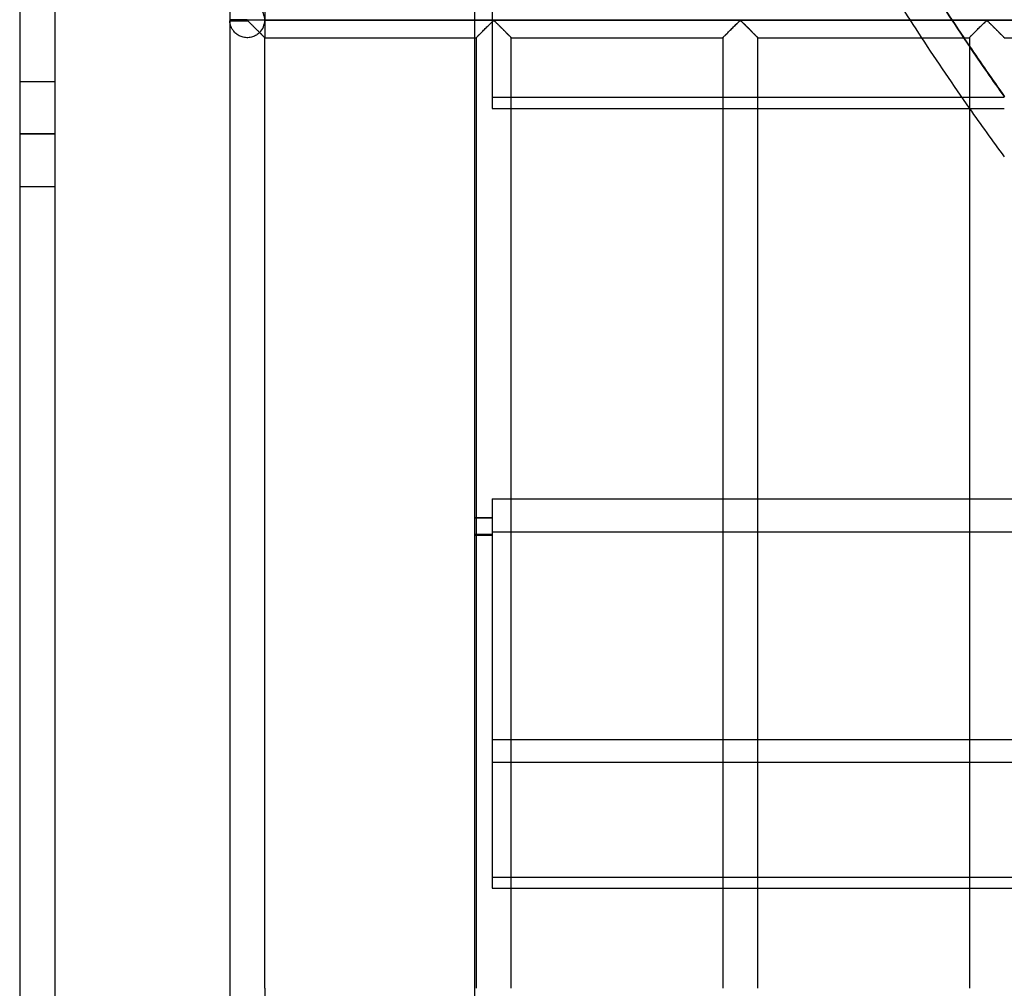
# Model space of a CAD drawing. Header units: millimetres. Extents: x -455 to 455, y -455 to 455.
# Tile 2 of 58: x -455 to -314, y -350 to -211. Entities that reach past the tile are written whole.
import ezdxf

# ---------------------------------------------------------------- set-up
doc = ezdxf.new("R2010")
doc.units = ezdxf.units.MM
doc.layers.add('MAIN-1', color=7, linetype='Continuous')
doc.layers.add('MAIN-2', color=7, linetype='Continuous')

msp = doc.modelspace()

# ---------------------------------------------------------------- linework, layer by layer
at = {"layer": 'MAIN-1'}
for p, q in [((-455, 455), (-455, -455)), ((-425, -70.49), (-425, -211.18)), ((-422.5, -211.18), (-425, -211.18)), ((-425, -211.25), (-422.5, -211.25)), ((-425, -211.32), (-422.5, -211.32)), ((-425, -211.32), (-425, -352.01)), ((-422.5, -211.25), (-422.5, -211.18)), ((422.5, -211.25), (-422.5, -211.25)), ((-422.5, -211.32), (-422.5, -211.25)), ((-422.5, -211.32), (-422.43, -211.35)), ((-422.43, -211.35), (-422.37, -211.4)), ((-422.37, -211.4), (-422.32, -211.44)), ((-422.32, -211.44), (-422.27, -211.5)), ((-422.27, -211.5), (-422.21, -211.55)), ((-422.21, -211.55), (-422.15, -211.61)), ((-422.15, -211.61), (-422.09, -211.66)), ((-422.09, -211.66), (-422.03, -211.72)), ((-422.03, -211.72), (-421.97, -211.78)), ((-421.97, -211.78), (-421.91, -211.85)), ((-421.91, -211.85), (-421.84, -211.91)), ((-421.84, -211.91), (-421.77, -211.98)), ((-421.77, -211.98), (-421.71, -212.04)), ((-421.71, -212.04), (-421.64, -212.11)), ((-421.64, -212.11), (-421.57, -212.18)), ((-421.57, -212.18), (-421.51, -212.25)), ((-421.51, -212.25), (-421.44, -212.32)), ((-421.44, -212.32), (-421.37, -212.38)), ((-388.38, -212.34), (-388.26, -212.22)), ((-388.26, -212.22), (-388.15, -212.11)), ((-388.15, -212.11), (-388.03, -211.99)), ((-388.03, -211.99), (-387.91, -211.88)), ((-387.91, -211.88), (-387.8, -211.77)), ((-387.8, -211.77), (-387.7, -211.66)), ((-387.7, -211.66), (-387.6, -211.56)), ((-387.6, -211.56), (-387.5, -211.47)), ((-387.5, -211.47), (-387.41, -211.38)), ((-387.41, -211.38), (-387.29, -211.32)), ((-387.29, -211.32), (-387.22, -211.35)), ((-387.22, -211.35), (-387.16, -211.4)), ((-387.16, -211.4), (-387.11, -211.44)), ((-387.11, -211.44), (-387.06, -211.5)), ((-387.06, -211.5), (-387, -211.55)), ((-387, -211.55), (-386.94, -211.61)), ((-386.94, -211.61), (-386.88, -211.66)), ((-386.88, -211.66), (-386.82, -211.72)), ((-386.82, -211.72), (-386.76, -211.78)), ((-386.76, -211.78), (-386.7, -211.85)), ((-386.7, -211.85), (-386.63, -211.91)), ((-386.63, -211.91), (-386.57, -211.98)), ((-386.57, -211.98), (-386.5, -212.04)), ((-386.5, -212.04), (-386.43, -212.11)), ((-386.43, -212.11), (-386.37, -212.18)), ((-386.37, -212.18), (-386.3, -212.25)), ((-386.3, -212.25), (-386.23, -212.32)), ((-386.23, -212.32), (-386.16, -212.38)), ((-353.17, -212.34), (-353.05, -212.22)), ((-353.05, -212.22), (-352.94, -212.11)), ((-352.94, -212.11), (-352.82, -211.99)), ((-352.82, -211.99), (-352.71, -211.88)), ((-352.71, -211.88), (-352.59, -211.77)), ((-352.59, -211.77), (-352.49, -211.66)), ((-352.49, -211.66), (-352.39, -211.56)), ((-352.39, -211.56), (-352.29, -211.47)), ((-352.29, -211.47), (-352.2, -211.38)), ((-352.2, -211.38), (-352.08, -211.32)), ((-352.08, -211.32), (-352.01, -211.35)), ((-352.01, -211.35), (-351.96, -211.4)), ((-351.96, -211.4), (-351.9, -211.44)), ((-351.9, -211.44), (-351.85, -211.5)), ((-351.85, -211.5), (-351.79, -211.55)), ((-351.79, -211.55), (-351.74, -211.61)), ((-351.74, -211.61), (-351.68, -211.66)), ((-351.68, -211.66), (-351.62, -211.72)), ((-351.62, -211.72), (-351.55, -211.78)), ((-351.55, -211.78), (-351.49, -211.85)), ((-351.49, -211.85), (-351.42, -211.91)), ((-351.42, -211.91), (-351.36, -211.98)), ((-351.36, -211.98), (-351.29, -212.04)), ((-351.29, -212.04), (-351.22, -212.11)), ((-351.22, -212.11), (-351.16, -212.18)), ((-351.16, -212.18), (-351.09, -212.25)), ((-351.09, -212.25), (-351.02, -212.32)), ((-351.02, -212.32), (-350.95, -212.38)), ((-317.97, -212.34), (-317.85, -212.22)), ((-317.85, -212.22), (-317.73, -212.11)), ((-317.73, -212.11), (-317.61, -211.99)), ((-317.61, -211.99), (-317.5, -211.88)), ((-317.5, -211.88), (-317.39, -211.77)), ((-317.39, -211.77), (-317.28, -211.66)), ((-317.28, -211.66), (-317.18, -211.56)), ((-317.18, -211.56), (-317.08, -211.47)), ((-317.08, -211.47), (-316.99, -211.38)), ((-316.99, -211.38), (-316.88, -211.32)), ((-316.88, -211.32), (-316.8, -211.35)), ((-316.8, -211.35), (-316.75, -211.4)), ((-316.75, -211.4), (-316.69, -211.44)), ((-316.69, -211.44), (-316.64, -211.5)), ((-316.64, -211.5), (-316.58, -211.55)), ((-316.58, -211.55), (-316.53, -211.61)), ((-316.53, -211.61), (-316.47, -211.66)), ((-316.47, -211.66), (-316.41, -211.72)), ((-316.41, -211.72), (-316.34, -211.78)), ((-316.34, -211.78), (-316.28, -211.85)), ((-316.28, -211.85), (-316.22, -211.91)), ((-316.22, -211.91), (-316.15, -211.98)), ((-316.15, -211.98), (-316.08, -212.04)), ((-316.08, -212.04), (-316.02, -212.11)), ((-316.02, -212.11), (-315.95, -212.18)), ((-315.95, -212.18), (-315.88, -212.25)), ((-315.88, -212.25), (-315.81, -212.32)), ((-315.81, -212.32), (-315.74, -212.38)), ((-421.37, -212.38), (-421.3, -212.45)), ((-421.3, -212.45), (-421.23, -212.52)), ((-421.23, -212.52), (-421.16, -212.59)), ((-421.16, -212.59), (-421.09, -212.66)), ((-421.09, -212.66), (-421.03, -212.73)), ((-421.03, -212.73), (-420.96, -212.79)), ((-420.96, -212.79), (-420.89, -212.86)), ((-420.89, -212.86), (-420.83, -212.92)), ((-420.83, -212.92), (-420.77, -212.99)), ((-420.77, -212.99), (-420.7, -213.05)), ((-420.7, -213.05), (-420.64, -213.11)), ((-420.64, -213.11), (-420.58, -213.17)), ((-420.58, -213.17), (-420.53, -213.23)), ((-420.53, -213.23), (-420.47, -213.28)), ((-420.47, -213.28), (-420.41, -213.34)), ((-420.41, -213.34), (-420.36, -213.39)), ((-420.36, -213.39), (-420.31, -213.44)), ((-420.31, -213.44), (-420.26, -213.49)), ((-420.26, -213.49), (-420.22, -213.53)), ((-420.22, -213.53), (-420.18, -213.57)), ((-420.18, -213.57), (-420.14, -213.61)), ((-420.14, -213.61), (-420.11, -213.64)), ((-420.11, -213.64), (-420.08, -213.67)), ((-420.08, -213.67), (-420.06, -213.69)), ((-420.06, -213.69), (-420.04, -213.71)), ((-420.04, -213.71), (-420.02, -213.73)), ((-420.02, -213.73), (-420.01, -213.74)), ((-420.01, -213.74), (-420, -213.75)), ((-420, -213.75), (-420, -213.75)), ((-389.79, -213.75), (-389.78, -213.74)), ((-389.78, -213.74), (-389.76, -213.72)), ((-389.76, -213.72), (-389.73, -213.69)), ((-389.73, -213.69), (-389.68, -213.64)), ((-389.68, -213.64), (-389.62, -213.58)), ((-389.62, -213.58), (-389.55, -213.51)), ((-389.55, -213.51), (-389.47, -213.43)), ((-389.47, -213.43), (-389.38, -213.34)), ((-389.38, -213.34), (-389.29, -213.25)), ((-389.29, -213.25), (-389.18, -213.14)), ((-389.18, -213.14), (-389.08, -213.04)), ((-389.08, -213.04), (-388.97, -212.93)), ((-388.97, -212.93), (-388.86, -212.82)), ((-388.86, -212.82), (-388.74, -212.7)), ((-388.74, -212.7), (-388.62, -212.58)), ((-388.62, -212.58), (-388.5, -212.46)), ((-388.5, -212.46), (-388.38, -212.34)), ((-386.16, -212.38), (-386.09, -212.45)), ((-386.09, -212.45), (-386.02, -212.52)), ((-386.02, -212.52), (-385.95, -212.59)), ((-385.95, -212.59), (-385.88, -212.66)), ((-385.88, -212.66), (-385.82, -212.73)), ((-385.82, -212.73), (-385.75, -212.79)), ((-385.75, -212.79), (-385.68, -212.86)), ((-385.68, -212.86), (-385.62, -212.92)), ((-385.62, -212.92), (-385.56, -212.99)), ((-385.56, -212.99), (-385.5, -213.05)), ((-385.5, -213.05), (-385.44, -213.11)), ((-385.44, -213.11), (-385.38, -213.17)), ((-385.38, -213.17), (-385.32, -213.23)), ((-385.32, -213.23), (-385.26, -213.28)), ((-385.26, -213.28), (-385.21, -213.34)), ((-385.21, -213.34), (-385.15, -213.39)), ((-385.15, -213.39), (-385.1, -213.44)), ((-385.1, -213.44), (-385.06, -213.49)), ((-385.06, -213.49), (-385.01, -213.53)), ((-385.01, -213.53), (-384.97, -213.57)), ((-384.97, -213.57), (-384.94, -213.61)), ((-384.94, -213.61), (-384.9, -213.64)), ((-384.9, -213.64), (-384.87, -213.67)), ((-384.87, -213.67), (-384.85, -213.69)), ((-384.85, -213.69), (-384.83, -213.71)), ((-384.83, -213.71), (-384.81, -213.73)), ((-384.81, -213.73), (-384.8, -213.74)), ((-384.8, -213.74), (-384.79, -213.75)), ((-384.79, -213.75), (-384.79, -213.75)), ((-354.58, -213.74), (-354.55, -213.72)), ((-354.58, -213.75), (-354.58, -213.74)), ((-354.55, -213.72), (-354.52, -213.69)), ((-354.52, -213.69), (-354.47, -213.64)), ((-354.47, -213.64), (-354.41, -213.58)), ((-354.41, -213.58), (-354.34, -213.51)), ((-354.34, -213.51), (-354.26, -213.43)), ((-354.26, -213.43), (-354.17, -213.34)), ((-354.17, -213.34), (-354.08, -213.25)), ((-354.08, -213.25), (-353.98, -213.14)), ((-353.98, -213.14), (-353.87, -213.04)), ((-353.87, -213.04), (-353.76, -212.93)), ((-353.76, -212.93), (-353.65, -212.82)), ((-353.65, -212.82), (-353.53, -212.7)), ((-353.53, -212.7), (-353.41, -212.58)), ((-353.41, -212.58), (-353.29, -212.46)), ((-353.29, -212.46), (-353.17, -212.34)), ((-350.95, -212.38), (-350.88, -212.45)), ((-350.88, -212.45), (-350.81, -212.52)), ((-350.81, -212.52), (-350.74, -212.59)), ((-350.74, -212.59), (-350.68, -212.66)), ((-350.68, -212.66), (-350.61, -212.73)), ((-350.61, -212.73), (-350.54, -212.79)), ((-350.54, -212.79), (-350.48, -212.86)), ((-350.48, -212.86), (-350.41, -212.92)), ((-350.41, -212.92), (-350.35, -212.99)), ((-350.35, -212.99), (-350.29, -213.05)), ((-350.29, -213.05), (-350.23, -213.11)), ((-350.23, -213.11), (-350.17, -213.17)), ((-350.17, -213.17), (-350.11, -213.23)), ((-350.11, -213.23), (-350.05, -213.28)), ((-350.05, -213.28), (-350, -213.34)), ((-350, -213.34), (-349.94, -213.39)), ((-349.94, -213.39), (-349.89, -213.44)), ((-349.89, -213.44), (-349.85, -213.49)), ((-349.85, -213.49), (-349.8, -213.53)), ((-349.8, -213.53), (-349.76, -213.57)), ((-349.76, -213.57), (-349.73, -213.61)), ((-349.73, -213.61), (-349.69, -213.64)), ((-349.69, -213.64), (-349.67, -213.67)), ((-349.67, -213.67), (-349.64, -213.69)), ((-349.64, -213.69), (-349.62, -213.71)), ((-349.62, -213.71), (-349.6, -213.73)), ((-349.6, -213.73), (-349.59, -213.74)), ((-349.59, -213.74), (-349.59, -213.75)), ((-349.59, -213.75), (-349.58, -213.75)), ((-319.37, -213.74), (-319.35, -213.72)), ((-319.37, -213.75), (-319.37, -213.74)), ((-319.35, -213.72), (-319.31, -213.69)), ((-319.31, -213.69), (-319.27, -213.64)), ((-319.27, -213.64), (-319.21, -213.58)), ((-319.21, -213.58), (-319.14, -213.51)), ((-319.14, -213.51), (-319.05, -213.43)), ((-319.05, -213.43), (-318.97, -213.34)), ((-318.97, -213.34), (-318.87, -213.25)), ((-318.87, -213.25), (-318.77, -213.14)), ((-318.77, -213.14), (-318.66, -213.04)), ((-318.66, -213.04), (-318.55, -212.93)), ((-318.55, -212.93), (-318.44, -212.82)), ((-318.44, -212.82), (-318.32, -212.7)), ((-318.32, -212.7), (-318.21, -212.58)), ((-318.21, -212.58), (-318.09, -212.46)), ((-318.09, -212.46), (-317.97, -212.34)), ((-315.74, -212.38), (-315.67, -212.45)), ((-315.67, -212.45), (-315.6, -212.52)), ((-315.6, -212.52), (-315.54, -212.59)), ((-315.54, -212.59), (-315.47, -212.66)), ((-315.47, -212.66), (-315.4, -212.73)), ((-315.4, -212.73), (-315.33, -212.79)), ((-315.33, -212.79), (-315.27, -212.86)), ((-315.27, -212.86), (-315.2, -212.92)), ((-315.2, -212.92), (-315.14, -212.99)), ((-315.14, -212.99), (-315.08, -213.05)), ((-315.08, -213.05), (-315.02, -213.11)), ((-315.02, -213.11), (-314.96, -213.17)), ((-314.96, -213.17), (-314.9, -213.23)), ((-314.9, -213.23), (-314.84, -213.28)), ((-314.84, -213.28), (-314.79, -213.34)), ((-314.79, -213.34), (-314.74, -213.39)), ((-314.74, -213.39), (-314.69, -213.44)), ((-314.69, -213.44), (-314.64, -213.49)), ((-314.64, -213.49), (-314.6, -213.53)), ((-314.6, -213.53), (-314.56, -213.57)), ((-314.56, -213.57), (-314.52, -213.61)), ((-314.52, -213.61), (-314.49, -213.64)), ((-314.49, -213.64), (-314.46, -213.67)), ((-314.46, -213.67), (-314.43, -213.69)), ((-314.43, -213.69), (-314.41, -213.71)), ((-314.41, -213.71), (-314.4, -213.73)), ((-314.4, -213.73), (-314.39, -213.74)), ((-314.39, -213.74), (-314.38, -213.75)), ((-314.38, -213.75), (-314.38, -213.75)), ((-420, -349.58), (-420, -213.75)), ((-420, -213.75), (-389.79, -213.75)), ((-390, -349.58), (-390, -213.75)), ((-389.79, -213.75), (-389.79, -349.58)), ((-384.79, -349.58), (-384.79, -213.75)), ((-384.79, -213.75), (-354.58, -213.75)), ((-354.58, -213.75), (-354.58, -349.58)), ((-349.58, -349.58), (-349.58, -213.75)), ((-349.58, -213.75), (-319.37, -213.75)), ((-319.37, -213.75), (-319.37, -349.58)), ((-314.38, -213.75), (-284.17, -213.75)), ((-319.37, -222.3), (-320.44, -222.3))]:
    msp.add_line(p, q, dxfattribs=at)
for centre, radius, start, end in [((-422.5, -211.25), 2.5, 178.3794, 180), ((-422.5, -211.25), 2.5, 180, 181.6206), ((0, 0), 390, 213.2352, 215.0244)]:
    msp.add_arc(centre, radius, start, end, dxfattribs=at)
for centre, major_axis, start_param, end_param in [((0.2, -0.34), (333.42, 192.5), -3.076822, -3.072836), ((-0.2, 0.34), (-333.42, -192.5), 0.066914, 0.070594)]:
    msp.add_ellipse(centre, major_axis=major_axis, ratio=0.987688, start_param=start_param, end_param=end_param, dxfattribs=at)
at = {"layer": 'MAIN-2'}
for p, q in [((-450, 450), (-450, -450)), ((-387.5, -205.86), (-387.5, -222.3)), ((-420, -208.75), (-420, -211.18)), ((-390, -213.75), (-390, -208.75)), ((-425, -211.25), (-425, -211.25)), ((-425, -211.38), (-425, -211.32)), ((-424.99, -211.45), (-425, -211.38)), ((-424.98, -211.53), (-424.99, -211.45)), ((-424.97, -211.62), (-424.98, -211.53)), ((-424.96, -211.71), (-424.97, -211.62)), ((-424.94, -211.8), (-424.96, -211.71)), ((-424.91, -211.9), (-424.94, -211.8)), ((-424.88, -212), (-424.91, -211.9)), ((-424.85, -212.11), (-424.88, -212)), ((-424.81, -212.21), (-424.85, -212.11)), ((-424.76, -212.32), (-424.81, -212.21)), ((-424.71, -212.42), (-424.76, -212.32)), ((-420, -211.25), (420, -211.25)), ((-420, -211.25), (-420, -211.25)), ((-420, -211.32), (-420, -213.75)), ((-388.3, -212.26), (-388.39, -212.35)), ((-388.2, -212.16), (-388.3, -212.26)), ((-388.11, -212.07), (-388.2, -212.16)), ((-388.01, -211.97), (-388.11, -212.07)), ((-387.92, -211.88), (-388.01, -211.97)), ((-387.83, -211.79), (-387.92, -211.88)), ((-387.74, -211.71), (-387.83, -211.79)), ((-387.66, -211.62), (-387.74, -211.71)), ((-387.58, -211.54), (-387.66, -211.62)), ((-387.5, -211.47), (-387.58, -211.54)), ((-387.43, -211.4), (-387.5, -211.47)), ((-387.35, -211.34), (-387.43, -211.4)), ((-387.24, -211.34), (-387.35, -211.34)), ((-387.16, -211.4), (-387.24, -211.34)), ((-387.08, -211.47), (-387.16, -211.4)), ((-387.01, -211.54), (-387.08, -211.47)), ((-386.93, -211.62), (-387.01, -211.54)), ((-386.84, -211.71), (-386.93, -211.62)), ((-386.75, -211.79), (-386.84, -211.71)), ((-386.66, -211.88), (-386.75, -211.79)), ((-386.57, -211.97), (-386.66, -211.88)), ((-386.48, -212.07), (-386.57, -211.97)), ((-386.38, -212.16), (-386.48, -212.07)), ((-386.29, -212.26), (-386.38, -212.16)), ((-386.19, -212.35), (-386.29, -212.26)), ((-353.09, -212.26), (-353.18, -212.35)), ((-352.99, -212.16), (-353.09, -212.26)), ((-352.9, -212.07), (-352.99, -212.16)), ((-352.8, -211.97), (-352.9, -212.07)), ((-352.71, -211.88), (-352.8, -211.97)), ((-352.62, -211.79), (-352.71, -211.88)), ((-352.53, -211.71), (-352.62, -211.79)), ((-352.45, -211.62), (-352.53, -211.71)), ((-352.37, -211.54), (-352.45, -211.62)), ((-352.29, -211.47), (-352.37, -211.54)), ((-352.22, -211.4), (-352.29, -211.47)), ((-352.14, -211.34), (-352.22, -211.4)), ((-352.03, -211.34), (-352.14, -211.34)), ((-351.95, -211.4), (-352.03, -211.34)), ((-351.88, -211.47), (-351.95, -211.4)), ((-351.8, -211.54), (-351.88, -211.47)), ((-351.72, -211.62), (-351.8, -211.54)), ((-351.63, -211.71), (-351.72, -211.62)), ((-351.55, -211.79), (-351.63, -211.71)), ((-351.46, -211.88), (-351.55, -211.79)), ((-351.36, -211.97), (-351.46, -211.88)), ((-351.27, -212.07), (-351.36, -211.97)), ((-351.18, -212.16), (-351.27, -212.07)), ((-351.08, -212.26), (-351.18, -212.16)), ((-350.98, -212.35), (-351.08, -212.26)), ((-317.88, -212.26), (-317.98, -212.35)), ((-317.78, -212.16), (-317.88, -212.26)), ((-317.69, -212.07), (-317.78, -212.16)), ((-317.6, -211.97), (-317.69, -212.07)), ((-317.5, -211.88), (-317.6, -211.97)), ((-317.41, -211.79), (-317.5, -211.88)), ((-317.33, -211.71), (-317.41, -211.79)), ((-317.24, -211.62), (-317.33, -211.71)), ((-317.16, -211.54), (-317.24, -211.62)), ((-317.08, -211.47), (-317.16, -211.54)), ((-317.01, -211.4), (-317.08, -211.47)), ((-316.93, -211.34), (-317.01, -211.4)), ((-316.82, -211.34), (-316.93, -211.34)), ((-316.74, -211.4), (-316.82, -211.34)), ((-316.67, -211.47), (-316.74, -211.4)), ((-316.59, -211.54), (-316.67, -211.47)), ((-316.51, -211.62), (-316.59, -211.54)), ((-316.42, -211.71), (-316.51, -211.62)), ((-316.34, -211.79), (-316.42, -211.71)), ((-316.25, -211.88), (-316.34, -211.79)), ((-316.15, -211.97), (-316.25, -211.88)), ((-316.06, -212.07), (-316.15, -211.97)), ((-315.97, -212.16), (-316.06, -212.07)), ((-315.87, -212.26), (-315.97, -212.16)), ((-315.77, -212.35), (-315.87, -212.26)), ((-424.65, -212.53), (-424.71, -212.42)), ((-424.58, -212.63), (-424.65, -212.53)), ((-424.51, -212.74), (-424.58, -212.63)), ((-424.43, -212.84), (-424.51, -212.74)), ((-424.34, -212.94), (-424.43, -212.84)), ((-424.25, -213.04), (-424.34, -212.94)), ((-424.15, -213.13), (-424.25, -213.04)), ((-424.04, -213.22), (-424.15, -213.13)), ((-423.92, -213.31), (-424.04, -213.22)), ((-423.79, -213.39), (-423.92, -213.31)), ((-423.66, -213.47), (-423.79, -213.39)), ((-423.52, -213.53), (-423.66, -213.47)), ((-423.37, -213.59), (-423.52, -213.53)), ((-423.21, -213.65), (-423.37, -213.59)), ((-423.06, -213.69), (-423.21, -213.65)), ((-422.89, -213.72), (-423.06, -213.69)), ((-422.73, -213.74), (-422.89, -213.72)), ((-422.57, -213.75), (-422.73, -213.74)), ((-422.4, -213.75), (-422.57, -213.75)), ((-422.24, -213.74), (-422.4, -213.75)), ((-422.07, -213.71), (-422.24, -213.74)), ((-421.91, -213.68), (-422.07, -213.71)), ((-421.76, -213.64), (-421.91, -213.68)), ((-421.6, -213.58), (-421.76, -213.64)), ((-421.46, -213.52), (-421.6, -213.58)), ((-421.32, -213.45), (-421.46, -213.52)), ((-421.18, -213.38), (-421.32, -213.45)), ((-421.06, -213.29), (-421.18, -213.38)), ((-420.94, -213.2), (-421.06, -213.29)), ((-420.83, -213.11), (-420.94, -213.2)), ((-420.73, -213.02), (-420.83, -213.11)), ((-420.67, -213.08), (-420.73, -213.02)), ((-420.61, -213.14), (-420.67, -213.08)), ((-420.55, -213.2), (-420.61, -213.14)), ((-420.49, -213.26), (-420.55, -213.2)), ((-420.43, -213.32), (-420.49, -213.26)), ((-420.38, -213.37), (-420.43, -213.32)), ((-420.33, -213.43), (-420.38, -213.37)), ((-420.28, -213.47), (-420.33, -213.43)), ((-420.23, -213.52), (-420.28, -213.47)), ((-420.19, -213.56), (-420.23, -213.52)), ((-420.15, -213.6), (-420.19, -213.56)), ((-420.12, -213.63), (-420.15, -213.6)), ((-420.09, -213.66), (-420.12, -213.63)), ((-420.06, -213.69), (-420.09, -213.66)), ((-420.04, -213.71), (-420.06, -213.69)), ((-420.02, -213.73), (-420.04, -213.71)), ((-420.01, -213.74), (-420.02, -213.73)), ((-420, -213.75), (-420.01, -213.74)), ((-420, -213.75), (-420, -213.75)), ((-389.77, -213.73), (-389.79, -213.75)), ((-389.79, -213.75), (-389.79, -213.75)), ((-389.75, -213.71), (-389.77, -213.73)), ((-389.72, -213.68), (-389.75, -213.71)), ((-389.68, -213.64), (-389.72, -213.68)), ((-389.63, -213.59), (-389.68, -213.64)), ((-389.58, -213.54), (-389.63, -213.59)), ((-389.52, -213.48), (-389.58, -213.54)), ((-389.45, -213.41), (-389.52, -213.48)), ((-389.38, -213.34), (-389.45, -213.41)), ((-389.3, -213.26), (-389.38, -213.34)), ((-389.22, -213.18), (-389.3, -213.26)), ((-389.13, -213.09), (-389.22, -213.18)), ((-389.05, -213.01), (-389.13, -213.09)), ((-388.96, -212.92), (-389.05, -213.01)), ((-388.87, -212.83), (-388.96, -212.92)), ((-388.78, -212.74), (-388.87, -212.83)), ((-388.68, -212.64), (-388.78, -212.74)), ((-388.59, -212.55), (-388.68, -212.64)), ((-388.49, -212.45), (-388.59, -212.55)), ((-388.39, -212.35), (-388.49, -212.45)), ((-386.09, -212.45), (-386.19, -212.35)), ((-386, -212.55), (-386.09, -212.45)), ((-385.9, -212.64), (-386, -212.55)), ((-385.81, -212.74), (-385.9, -212.64)), ((-385.71, -212.83), (-385.81, -212.74)), ((-385.62, -212.92), (-385.71, -212.83)), ((-385.54, -213.01), (-385.62, -212.92)), ((-385.45, -213.09), (-385.54, -213.01)), ((-385.37, -213.18), (-385.45, -213.09)), ((-385.28, -213.26), (-385.37, -213.18)), ((-385.21, -213.34), (-385.28, -213.26)), ((-385.13, -213.41), (-385.21, -213.34)), ((-385.07, -213.48), (-385.13, -213.41)), ((-385, -213.54), (-385.07, -213.48)), ((-384.95, -213.59), (-385, -213.54)), ((-384.9, -213.64), (-384.95, -213.59)), ((-384.86, -213.68), (-384.9, -213.64)), ((-384.83, -213.71), (-384.86, -213.68)), ((-384.81, -213.73), (-384.83, -213.71)), ((-384.8, -213.75), (-384.81, -213.73)), ((-384.79, -213.75), (-384.8, -213.75)), ((-354.56, -213.73), (-354.58, -213.75)), ((-354.58, -213.75), (-354.58, -213.75)), ((-354.54, -213.71), (-354.56, -213.73)), ((-354.51, -213.68), (-354.54, -213.71)), ((-354.47, -213.64), (-354.51, -213.68)), ((-354.42, -213.59), (-354.47, -213.64)), ((-354.37, -213.54), (-354.42, -213.59)), ((-354.31, -213.48), (-354.37, -213.54)), ((-354.24, -213.41), (-354.31, -213.48)), ((-354.17, -213.34), (-354.24, -213.41)), ((-354.09, -213.26), (-354.17, -213.34)), ((-354.01, -213.18), (-354.09, -213.26)), ((-353.93, -213.09), (-354.01, -213.18)), ((-353.84, -213.01), (-353.93, -213.09)), ((-353.75, -212.92), (-353.84, -213.01)), ((-353.66, -212.83), (-353.75, -212.92)), ((-353.57, -212.74), (-353.66, -212.83)), ((-353.47, -212.64), (-353.57, -212.74)), ((-353.38, -212.55), (-353.47, -212.64)), ((-353.28, -212.45), (-353.38, -212.55)), ((-353.18, -212.35), (-353.28, -212.45)), ((-350.89, -212.45), (-350.98, -212.35)), ((-350.79, -212.55), (-350.89, -212.45)), ((-350.69, -212.64), (-350.79, -212.55)), ((-350.6, -212.74), (-350.69, -212.64)), ((-350.51, -212.83), (-350.6, -212.74)), ((-350.42, -212.92), (-350.51, -212.83)), ((-350.33, -213.01), (-350.42, -212.92)), ((-350.24, -213.09), (-350.33, -213.01)), ((-350.16, -213.18), (-350.24, -213.09)), ((-350.08, -213.26), (-350.16, -213.18)), ((-350, -213.34), (-350.08, -213.26)), ((-349.93, -213.41), (-350, -213.34)), ((-349.86, -213.48), (-349.93, -213.41)), ((-349.8, -213.54), (-349.86, -213.48)), ((-349.74, -213.59), (-349.8, -213.54)), ((-349.69, -213.64), (-349.74, -213.59)), ((-349.66, -213.68), (-349.69, -213.64)), ((-349.62, -213.71), (-349.66, -213.68)), ((-349.6, -213.73), (-349.62, -213.71)), ((-349.59, -213.75), (-349.6, -213.73)), ((-349.58, -213.75), (-349.59, -213.75)), ((-319.36, -213.73), (-319.37, -213.75)), ((-319.37, -213.75), (-319.37, -213.75)), ((-319.33, -213.71), (-319.36, -213.73)), ((-319.3, -213.68), (-319.33, -213.71)), ((-319.26, -213.64), (-319.3, -213.68)), ((-319.22, -213.59), (-319.26, -213.64)), ((-319.16, -213.54), (-319.22, -213.59)), ((-319.1, -213.48), (-319.16, -213.54)), ((-319.03, -213.41), (-319.1, -213.48)), ((-318.96, -213.34), (-319.03, -213.41)), ((-318.88, -213.26), (-318.96, -213.34)), ((-318.8, -213.18), (-318.88, -213.26)), ((-318.72, -213.09), (-318.8, -213.18)), ((-318.63, -213.01), (-318.72, -213.09)), ((-318.54, -212.92), (-318.63, -213.01)), ((-318.45, -212.83), (-318.54, -212.92)), ((-318.36, -212.74), (-318.45, -212.83)), ((-318.26, -212.64), (-318.36, -212.74)), ((-318.17, -212.55), (-318.26, -212.64)), ((-318.07, -212.45), (-318.17, -212.55)), ((-317.98, -212.35), (-318.07, -212.45)), ((-315.68, -212.45), (-315.77, -212.35)), ((-315.58, -212.55), (-315.68, -212.45)), ((-315.49, -212.64), (-315.58, -212.55)), ((-315.39, -212.74), (-315.49, -212.64)), ((-315.3, -212.83), (-315.39, -212.74)), ((-315.21, -212.92), (-315.3, -212.83)), ((-315.12, -213.01), (-315.21, -212.92)), ((-315.03, -213.09), (-315.12, -213.01)), ((-314.95, -213.18), (-315.03, -213.09)), ((-314.87, -213.26), (-314.95, -213.18)), ((-314.79, -213.34), (-314.87, -213.26)), ((-314.72, -213.41), (-314.79, -213.34)), ((-314.65, -213.48), (-314.72, -213.41)), ((-314.59, -213.54), (-314.65, -213.48)), ((-314.53, -213.59), (-314.59, -213.54)), ((-314.49, -213.64), (-314.53, -213.59)), ((-314.45, -213.68), (-314.49, -213.64)), ((-314.42, -213.71), (-314.45, -213.68)), ((-314.39, -213.73), (-314.42, -213.71)), ((-314.38, -213.75), (-314.39, -213.73)), ((-314.38, -213.75), (-314.38, -213.75)), ((-455, -220), (-450, -220)), ((-320.44, -222.3), (-387.5, -222.3)), ((-387.5, -222.3), (-387.5, -223.85)), ((-314.38, -222.3), (-319.37, -222.3)), ((-387.5, -223.85), (-314.38, -223.85)), ((-455, -227.5), (-450, -227.5)), ((-450, -227.5), (-455, -227.5)), ((-455, -235), (-450, -235)), ((-387.5, -279.65), (-387.5, -284.4)), ((-387.5, -279.65), (-271.84, -279.65)), ((-390, -282.32), (-387.5, -282.32)), ((-390, -282.38), (-387.5, -282.38)), ((-387.5, -284.76), (-390, -284.76)), ((-390, -284.82), (-387.5, -284.82)), ((-387.5, -284.4), (-387.5, -317.29)), ((-266.86, -284.4), (-387.5, -284.4)), ((387.5, -314.08), (-387.5, -314.08)), ((-387.5, -317.29), (-226.77, -317.29)), ((-387.5, -317.29), (-387.5, -333.73)), ((-201.8, -333.73), (-387.5, -333.73)), ((-387.5, -333.73), (-387.5, -335.28)), ((-387.5, -335.28), (-199.22, -335.28)), ((-420, -349.58), (-420, -352.01)), ((-390, -354.58), (-390, -349.58))]:
    msp.add_line(p, q, dxfattribs=at)
for start, end in [(212.3613, 213.2352), (215.0244, 216.2841)]:
    msp.add_arc((0, 0), 390, start, end, dxfattribs=at)
for centre, major_axis, ratio, start_param, end_param in [((-422.5, -211.25), (2.5, 0), 1, 0, 0.785798), ((0.2, -0.34), (333.42, 192.5), 0.987688, -3.092554, -3.076822), ((-0.2, 0.34), (-333.42, -192.5), 0.987688, 0.05116, 0.066914), ((-422.5, -211.25), (2.5, 0), 1, -0.785798, 0), ((-0.2, 0.34), (-333.42, -192.5), 0.987688, 0.070594, 0.093644), ((0.2, -0.34), (333.42, 192.5), 0.987688, -3.072836, -3.049725)]:
    msp.add_ellipse(centre, major_axis=major_axis, ratio=ratio, start_param=start_param, end_param=end_param, dxfattribs=at)

doc.saveas('drawing.dxf')
